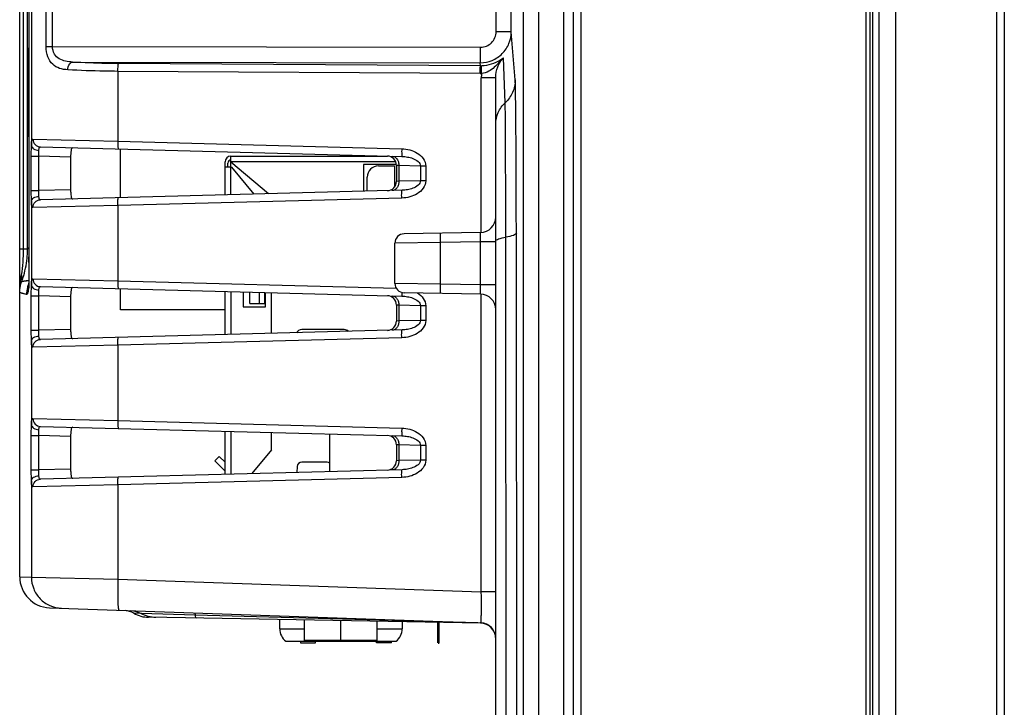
# Model space of a CAD drawing. Header units: millimetres. Extents: x 0 to 1682, y 0 to 1188.
# Tile 11 of 59: x 139 to 202, y 607 to 651. Entities that reach past the tile are written whole.
import ezdxf

# ---------------------------------------------------------------- set-up
doc = ezdxf.new("R2010")
doc.units = ezdxf.units.MM
doc.header["$LTSCALE"] = 92.51
for name, color, linetype in [('533980671-SHAPE', 7, 'CONTINUOUS'), ('936283721-SHAPE', 7, 'CONTINUOUS'), ('BASE_PCB-RTW-SHAPE', 7, 'CONTINUOUS'), ('C-0284539-3-B-3D-SHAPE', 7, 'CONTINUOUS'), ('CONNECTOR_GUIDE-RTW-SHAPE', 7, 'CONTINUOUS'), ('D_SUB_09P-SHAPE', 7, 'CONTINUOUS'), ('FRONT_BEZEL-RT1951WD-SHAPE', 7, 'CONTINUOUS'), ('GASKET-RT1951WD_BASE-SHAPE', 7, 'CONTINUOUS'), ('REAR_CASE-RT1951WD-SHAPE', 7, 'CONTINUOUS'), ('SMPS_TOPRTWD_ASSY-SHAPE', 7, 'CONTINUOUS')]:
    doc.layers.add(name, color=color, linetype=linetype)

msp = doc.modelspace()

# ---------------------------------------------------------------- linework, layer by layer
at = {"layer": '533980671-SHAPE', "color": 7, "linetype": 'Continuous'}
msp.add_line((160.864579, 642.19285), (160.864579, 642.238182), dxfattribs=at)
at = {"layer": '936283721-SHAPE', "color": 7, "linetype": 'Continuous'}
for p, q in [((152.184579, 642.19285), (162.280285, 642.19285)), ((152.184579, 639.706144), (152.184579, 642.19285)), ((151.814579, 639.696455), (151.814579, 641.82285)), ((152.214579, 641.48285), (151.814579, 641.48285)), ((151.984579, 641.48285), (151.984579, 641.74285)), ((162.821879, 641.82285), (152.184579, 641.82285)), ((154.619273, 639.769899), (152.184579, 641.81285)), ((152.184579, 641.78285), (152.220331, 641.78285)), ((152.214579, 641.48285), (153.672714, 639.745112)), ((162.860613, 641.66285), (160.734579, 641.66285)), ((160.734579, 641.66285), (160.734579, 639.930034)), ((161.704579, 641.56285), (162.734579, 641.56285)), ((162.734579, 641.56285), (162.734579, 640.198616)), ((160.984579, 639.93658), (160.984579, 640.84285)), ((151.814579, 630.696455), (151.814579, 633.475164)), ((152.184579, 633.465475), (152.184579, 630.706144)), ((152.974579, 633.444788), (152.974579, 632.49285)), ((153.400423, 632.69285), (153.400423, 633.433637)), ((154.009119, 633.417698), (154.009119, 632.69285)), ((154.361495, 633.408471), (154.361495, 632.69285)), ((154.404579, 632.69285), (154.404579, 633.407343)), ((154.424579, 632.49285), (154.424579, 633.406819)), ((154.814579, 630.775013), (154.814579, 633.396606)), ((152.974579, 632.49285), (154.424579, 632.49285)), ((153.400423, 632.69285), (154.404579, 632.69285)), ((159.49716, 631.02285), (156.757998, 631.02285)), ((151.814579, 621.696455), (151.814579, 624.475164)), ((152.184579, 624.465475), (152.184579, 621.706144)), ((154.814579, 623.276409), (154.814579, 624.396606)), ((154.814579, 623.276409), (153.526455, 621.741282)), ((158.391239, 622.47785), (156.757918, 622.47785)), ((156.458407, 622.194972), (156.436828, 621.817493))]:
    msp.add_line(p, q, dxfattribs=at)
for centre, radius, start, end in [((152.184579, 641.82285), 0.37, 90, 180), ((152.184579, 641.74285), 0.2, 90, 180), ((161.704579, 640.84285), 0.72, 90, 180), ((156.757998, 630.62285), 0.4, 90, 150.90780965), ((159.49716, 630.62285), 0.4, 44.88870237, 90), ((156.757918, 622.17785), 0.3, 90, 176.72807699), ((158.391239, 622.17785), 0.3, 54.67894241, 90)]:
    msp.add_arc(centre, radius, start, end, dxfattribs=at)
at = {"layer": 'BASE_PCB-RTW-SHAPE', "color": 7, "linetype": 'Continuous'}
msp.add_line((165.564579, 610.822926), (165.564579, 610.772926), dxfattribs=at)
at = {"layer": 'BASE_PCB-RTW-SHAPE', "color": 7, "linetype": 'Continuous', "const_width": 0.1682}
msp.add_lwpolyline([(165.564579, 610.822926), (165.564579, 612.157433)], dxfattribs=at)
at = {"layer": 'C-0284539-3-B-3D-SHAPE', "color": 7, "linetype": 'Continuous'}
msp.add_line((158.564579, 621.87321), (158.564579, 624.298409), dxfattribs=at)
at = {"layer": 'CONNECTOR_GUIDE-RTW-SHAPE', "color": 7, "linetype": 'Continuous'}
for p, q in [((151.151588, 622.566012), (151.434431, 622.848855)), ((151.814579, 621.903021), (151.151588, 622.566012)), ((151.434431, 622.848855), (151.814579, 622.468707))]:
    msp.add_line(p, q, dxfattribs=at)
at = {"layer": 'D_SUB_09P-SHAPE', "color": 7, "linetype": 'Continuous'}
for p, q in [((155.334579, 611.74285), (155.334579, 612.335999)), ((156.939579, 610.99285), (156.939579, 612.307983)), ((159.284579, 610.99285), (159.284579, 612.267051)), ((161.629579, 610.99285), (161.629579, 612.226119)), ((163.234579, 612.198104), (163.234579, 611.74285)), ((155.334579, 611.74285), (156.939579, 611.74285)), ((161.629579, 611.74285), (163.234579, 611.74285)), ((155.734579, 610.94285), (162.834579, 610.94285)), ((156.684579, 610.94285), (156.684579, 610.84285)), ((161.629579, 610.99285), (156.939579, 610.99285)), ((157.634579, 610.84285), (157.634579, 610.94285)), ((161.584579, 610.84285), (161.584579, 610.94285)), ((161.604792, 610.84285), (161.604792, 610.94285)), ((161.66543, 610.84285), (161.66543, 610.94285)), ((161.746281, 610.84285), (161.746281, 610.94285)), ((161.847345, 610.84285), (161.847345, 610.94285)), ((161.988834, 610.84285), (161.988834, 610.94285)), ((162.130324, 610.84285), (162.130324, 610.94285)), ((162.271813, 610.84285), (162.271813, 610.94285)), ((162.372877, 610.84285), (162.372877, 610.94285)), ((162.453728, 610.84285), (162.453728, 610.94285)), ((162.514366, 610.84285), (162.514366, 610.94285)), ((162.534579, 610.84285), (162.534579, 610.94285)), ((156.684579, 610.84285), (157.634579, 610.84285)), ((162.534579, 610.84285), (161.584579, 610.84285))]:
    msp.add_line(p, q, dxfattribs=at)
for centre, radius, start, end in [((156.334579, 611.74285), 1, 180, 233.13010235), ((162.234579, 611.74285), 1, 306.86989765, 360), ((156.64274, 611.288452), 1.537173, 347.0071119, 348.8707099), ((159.64274, 611.288452), 1.537173, 347.0071119, 348.8707099)]:
    msp.add_arc(centre, radius, start, end, dxfattribs=at)
at = {"layer": 'FRONT_BEZEL-RT1951WD-SHAPE', "color": 7, "linetype": 'Continuous'}
for p, q in [((195.064579, 503.59285), (195.064579, 831.99285)), ((202.064579, 831.248404), (202.064579, 504.337295)), ((201.564883, 826.7689), (201.564883, 508.816799)), ((174.264579, 823.083653), (174.264579, 512.502046)), ((174.747129, 818.586395), (174.747129, 516.999305))]:
    msp.add_line(p, q, dxfattribs=at)
at = {"layer": 'GASKET-RT1951WD_BASE-SHAPE', "color": 7, "linetype": 'Continuous'}
for p, q in [((193.964579, 831.49285), (193.964579, 504.09285)), ((193.564579, 831.09285), (193.564579, 504.49285)), ((193.164579, 505.59285), (193.164579, 829.99285)), ((193.404579, 505.298911), (193.404579, 830.286788))]:
    msp.add_line(p, q, dxfattribs=at)
at = {"layer": 'REAR_CASE-RT1951WD-SHAPE', "color": 7, "linetype": 'Continuous'}
for p, q in [((173.664579, 511.040154), (173.664579, 823.545545)), ((171.054659, 517.09335), (171.054659, 818.492349)), ((172.054024, 517.09335), (172.054024, 818.492349)), ((138.564579, 615.096295), (138.564579, 762.847795)), ((139.321198, 746.361015), (139.321198, 642.884825)), ((139.159908, 745.887647), (139.159908, 635.709844)), ((140.27067, 649.254369), (140.27067, 737.33133)), ((140.682611, 649.254369), (140.682611, 737.33133)), ((169.288868, 650.213893), (169.288868, 736.371806)), ((170.271392, 650.213893), (170.271392, 736.371806)), ((138.817092, 636.201369), (138.817131, 727.708659)), ((139.069597, 636.201369), (139.069597, 727.164167)), ((170.271392, 650.213893), (169.288868, 650.213893)), ((170.519515, 647.104507), (170.271392, 650.213893)), ((140.27067, 649.254369), (140.682611, 649.254369)), ((140.682611, 649.254369), (168.289331, 649.212211)), ((169.875982, 645.641215), (169.767892, 648.535051)), ((139.083436, 648.174235), (139.083434, 644.637461)), ((139.159246, 648.155368), (139.083434, 648.155368)), ((141.972105, 648.256179), (168.271878, 648.216016)), ((168.287907, 648.015155), (144.935016, 648.158024)), ((168.287907, 648.015155), (168.271878, 648.216016)), ((168.253028, 647.517058), (144.900137, 647.659926)), ((144.900137, 647.659926), (144.900137, 643.155483)), ((169.264579, 647.24012), (168.334335, 647.24012)), ((168.334335, 637.275699), (168.334335, 647.24012)), ((169.264579, 513.193806), (169.264634, 647.254737)), ((139.159246, 644.637461), (139.083434, 644.637461)), ((139.08479, 643.817205), (139.085146, 643.738641)), ((139.087777, 643.468368), (139.088266, 643.45646)), ((139.088757, 643.453471), (139.108399, 643.500854)), ((139.105946, 643.75364), (139.105889, 643.753479)), ((139.132074, 643.618134), (139.105896, 643.553437)), ((139.131868, 643.817748), (139.113291, 643.771791)), ((139.159246, 643.871152), (139.131868, 643.817748)), ((139.159246, 643.670978), (139.132074, 643.618134)), ((139.421537, 643.28699), (144.900137, 643.155483)), ((139.899876, 642.787162), (163.22292, 642.176426)), ((144.900137, 643.155483), (163.20113, 642.676255)), ((139.314031, 642.189963), (139.800734, 642.189963)), ((139.314031, 639.981656), (139.314031, 642.189963)), ((141.849744, 642.136308), (139.800734, 642.189963)), ((139.800734, 639.981656), (139.800734, 642.189963)), ((141.849744, 642.136308), (141.849744, 640.035311)), ((163.018692, 641.593244), (162.864579, 641.601316)), ((162.864579, 641.601316), (162.864579, 640.570304)), ((164.413361, 641.556724), (163.018692, 641.593244)), ((163.018692, 641.593244), (163.018692, 640.578375)), ((164.750055, 641.556724), (164.413361, 641.556724)), ((164.413361, 641.556724), (164.413361, 640.614896)), ((164.750055, 641.556724), (164.750055, 640.614896)), ((163.018692, 640.578376), (162.864579, 640.570304)), ((164.413361, 640.614896), (163.018692, 640.578375)), ((164.750055, 640.614896), (164.413361, 640.614896)), ((139.314031, 639.981656), (139.800734, 639.981656)), ((141.849744, 640.035311), (139.800734, 639.981656)), ((163.22292, 639.995193), (139.899876, 639.384458)), ((163.20113, 639.495364), (144.900137, 639.016136)), ((139.321198, 639.286795), (139.321198, 633.884825)), ((144.900137, 639.016136), (139.421537, 638.884629)), ((144.900137, 639.016136), (144.900137, 634.155483)), ((168.282031, 637.275699), (163.354107, 637.189682)), ((169.986769, 513.322664), (169.912619, 636.974284)), ((170.747476, 513.142022), (170.594717, 637.233949)), ((165.712222, 636.630934), (162.764579, 636.589773)), ((162.764579, 633.995926), (162.764579, 636.589773)), ((168.282031, 636.675791), (165.712222, 636.630934)), ((165.712222, 633.954765), (165.712222, 636.630934)), ((169.264579, 636.675791), (168.282031, 636.675791)), ((168.282031, 633.909909), (168.282031, 636.675791)), ((139.069597, 636.201369), (138.564579, 636.201368)), ((139.159908, 635.709844), (139.159246, 635.709839)), ((139.158031, 635.180315), (139.152452, 633.945821)), ((139.158669, 635.170838), (139.153554, 634.042981)), ((139.15892, 635.431568), (139.158031, 635.180317)), ((139.158669, 635.170838), (139.158031, 635.180315)), ((139.159366, 635.349733), (139.158669, 635.170838)), ((139.151299, 634.173239), (138.689874, 634.103224)), ((139.134894, 633.81633), (139.134976, 633.81694)), ((139.151796, 633.938141), (139.134976, 633.81694)), ((139.152453, 633.79285), (139.145843, 633.748235)), ((139.152452, 633.945818), (139.151797, 633.938147)), ((139.152452, 633.945829), (139.152453, 633.79285)), ((139.153552, 634.042991), (139.152453, 633.79285)), ((139.421537, 634.28699), (144.900137, 634.155483)), ((139.899876, 633.787162), (163.22292, 633.176426)), ((144.900137, 634.155483), (162.85216, 633.685393)), ((165.712222, 633.954765), (162.764579, 633.995926)), ((168.282031, 633.909909), (165.712222, 633.954765)), ((169.264579, 633.909909), (168.282031, 633.909909)), ((139.009033, 633.280823), (138.564595, 633.406549)), ((139.314031, 633.189963), (139.800734, 633.189963)), ((139.314031, 630.981656), (139.314031, 633.189963)), ((141.849744, 633.136308), (139.800734, 633.189963)), ((139.800734, 630.981656), (139.800734, 633.189963)), ((141.849744, 633.136308), (141.849744, 631.035311)), ((168.282031, 633.31), (163.354107, 633.396017)), ((168.334335, 614.121682), (168.334335, 633.31)), ((163.018692, 632.593244), (162.864579, 632.601316)), ((162.864579, 632.601316), (162.864579, 631.570304)), ((164.413361, 632.556724), (163.018692, 632.593244)), ((163.018692, 632.593244), (163.018692, 631.578375)), ((164.750055, 632.556724), (164.413361, 632.556724)), ((164.413361, 632.556724), (164.413361, 631.614896)), ((164.750055, 632.556724), (164.750055, 631.614896)), ((163.018692, 631.578376), (162.864579, 631.570304)), ((164.413361, 631.614896), (163.018692, 631.578375)), ((164.750055, 631.614896), (164.413361, 631.614896)), ((139.314031, 630.981656), (139.800734, 630.981656)), ((141.849744, 631.035311), (139.800734, 630.981656)), ((163.22292, 630.995193), (139.899876, 630.384458)), ((139.321198, 630.286795), (139.321198, 624.884825)), ((144.900137, 630.016136), (139.421537, 629.884629)), ((163.20113, 630.495364), (144.900137, 630.016136)), ((144.900137, 630.016136), (144.900137, 625.155483)), ((139.421537, 625.28699), (144.900137, 625.155483)), ((144.900137, 625.155483), (163.20113, 624.676255)), ((139.899876, 624.787162), (163.22292, 624.176426)), ((139.314031, 624.189963), (139.800734, 624.189963)), ((139.314031, 621.981656), (139.314031, 624.189963)), ((141.849744, 624.136308), (139.800734, 624.189963)), ((139.800734, 621.981656), (139.800734, 624.189963)), ((141.849744, 624.136308), (141.849744, 622.035311)), ((163.018692, 623.593244), (162.864579, 623.601316)), ((162.864579, 623.601316), (162.864579, 622.570304)), ((164.413361, 623.556724), (163.018692, 623.593244)), ((163.018692, 623.593244), (163.018692, 622.578375)), ((164.750055, 623.556724), (164.413361, 623.556724)), ((164.413361, 623.556724), (164.413361, 622.614896)), ((164.750055, 623.556724), (164.750055, 622.614896)), ((163.018692, 622.578376), (162.864579, 622.570304)), ((164.413361, 622.614896), (163.018692, 622.578375)), ((164.750055, 622.614896), (164.413361, 622.614896)), ((139.314031, 621.981656), (139.800734, 621.981656)), ((141.849744, 622.035311), (139.800734, 621.981656)), ((163.22292, 621.995193), (139.899876, 621.384458)), ((139.321198, 621.286795), (139.321198, 615.069902)), ((163.20113, 621.495364), (144.900137, 621.016136)), ((144.900137, 621.016136), (139.421537, 620.884629)), ((144.900137, 621.016136), (144.900137, 614.940022)), ((138.564579, 615.096295), (139.321198, 615.069902)), ((139.321198, 615.069902), (144.900137, 614.940022)), ((144.900137, 614.940022), (168.334335, 614.121682)), ((169.264579, 614.121682), (168.334335, 614.121682)), ((140.49478, 613.097513), (168.299478, 612.126552)), ((146.40429, 612.726909), (145.927924, 612.740047)), ((149.884669, 612.625006), (146.40429, 612.726909)), ((168.282032, 612.11), (146.873203, 612.483693)), ((168.106183, 612.124806), (149.884669, 612.625005))]:
    msp.add_line(p, q, dxfattribs=at)
for points in [[(139.159246, 745.77779), (139.159175, 635.577169), (139.15892, 635.431568)], [(139.153457, 634.173483), (139.098022, 634.167337), (138.991084, 634.153686), (138.902236, 634.141625), (138.829692, 634.130731), (138.772635, 634.121413), (138.73061, 634.113669), (138.703145, 634.107358), (138.690779, 634.104095)], [(139.009033, 633.280823), (138.90037, 633.306335), (138.808488, 633.329099), (138.732767, 633.349122), (138.671805, 633.366381), (138.624761, 633.380931), (138.591326, 633.392549), (138.571258, 633.401007), (138.564579, 633.406381)]]:
    msp.add_lwpolyline(points, dxfattribs=at)
for centre, radius, start, end in [((168.303434, 650.005814), 1.99072, 269.553078, 271.73119536), ((168.268284, 650.009465), 2.492454, 269.64931308, 271.82364919), ((171.2607, 647.239941), 2.926364, 174.54222693, 179.99648677), ((139.390822, 643.453145), 0.302065, 160.60838142, 179.93818116), ((139.390289, 643.65263), 0.301754, 142.54555833, 160.44280581), ((162.264579, 641.601316), 0.6, 0, 88.5), ((162.264579, 640.570304), 0.6, 271.5, 360), ((168.264579, 638.275547), 1, 271, 360), ((163.364579, 636.589773), 0.6, 91, 180), ((133.079222, 636.201376), 5.990372, 355.92389832, 357.5166815), ((133.079917, 636.201433), 5.98968, 357.51585231, 359.9993898), ((21.892256, 635.7063), 117.267653, 359.82578441, 0.00173126), ((142.427292, 633.621666), 3.847102, 166.23738176, 170.37123008), ((141.016311, 633.279812), 2.007279, 166.64153418, 179.9711546), ((141.008674, 633.280727), 1.999642, 160.49587289, 166.61836284), ((141.053572, 633.559454), 1.935798, 172.37445883, 180.25824193), ((154.55748, 631.458794), 15.580761, 171.55034904, 172.28394023), ((141.013047, 633.279176), 2.004282, 158.18788896, 160.49582479), ((163.364579, 633.995926), 0.6, 180, 269), ((162.264579, 632.601316), 0.6, 0, 88.5), ((168.264579, 632.310152), 1, 0, 89), ((162.264579, 631.570304), 0.6, 271.5, 360), ((162.264579, 623.601316), 0.6, 0, 88.5), ((162.264579, 622.570304), 0.6, 271.5, 360), ((140.564579, 615.096295), 2, 180, 268), ((145.192786, 611.432541), 1.5, 60.65335726, 83.44222621), ((146.908108, 614.483388), 2, 240.65335726, 269), ((168.264579, 611.110152), 1, 0, 88.99998431), ((168.264579, 611.127161), 1, 0, 88)]:
    msp.add_arc(centre, radius, start, end, dxfattribs=at)
for points, knots in [([(168.271878, 648.216016), (168.531954, 648.215898), (169.057773, 648.319675), (169.722387, 648.764334), (170.167253, 649.428561), (170.271311, 649.954009), (170.271392, 650.213893)], [0, 0, 0, 0, 0.250106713, 0.500135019, 0.750077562, 1, 1, 1, 1]), ([(168.289331, 649.212211), (168.41949, 649.212016), (168.682779, 649.263948), (169.015177, 649.487232), (169.237137, 649.820466), (169.288863, 650.083689), (169.288868, 650.213893)], [0, 0, 0, 0, 0.249964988, 0.499943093, 0.749947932, 1, 1, 1, 1]), ([(139.0875, 649.019669), (139.086561, 648.980349), (139.083837, 648.698535), (139.083467, 648.416723), (139.083436, 648.174239)], [0, 0, 0, 0, 0.139564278, 1, 1, 1, 1]), ([(139.088932, 649.050724), (139.088626, 649.049859), (139.0883, 649.039319), (139.087726, 649.029115), (139.0875, 649.019669)], [0, 0, 0, 0, 0.088574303, 1, 1, 1, 1]), ([(139.15906, 649.183911), (139.151461, 649.173032), (139.123858, 649.131044), (139.101293, 649.085583), (139.088932, 649.050724)], [0, 0, 0, 0, 0.264058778, 1, 1, 1, 1]), ([(141.667872, 647.758081), (141.489182, 647.769073), (141.138382, 647.820328), (140.649701, 648.090691), (140.331598, 648.609522), (140.270677, 649.029305), (140.27067, 649.254369)], [0, 0, 0, 0, 0.2340817, 0.45802965, 0.705724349, 1, 1, 1, 1]), ([(141.972105, 648.256179), (141.821845, 648.262946), (141.527914, 648.293431), (141.102495, 648.437339), (140.75974, 648.767589), (140.682745, 649.08935), (140.682611, 649.254369)], [0, 0, 0, 0, 0.248105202, 0.485838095, 0.727801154, 1, 1, 1, 1]), ([(168.271878, 648.216016), (168.278417, 648.24854), (168.277227, 648.356429), (168.286155, 648.56695), (168.28755, 648.866288), (168.289146, 649.091393), (168.289331, 649.212211)], [0, 0, 0, 0, 0.099875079, 0.322002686, 0.636271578, 1, 1, 1, 1]), ([(169.767893, 648.535049), (169.667963, 648.435656), (169.473134, 648.229828), (169.177239, 647.915709), (168.818056, 647.630732), (168.510278, 647.533645), (168.347602, 647.518284)], [0, 0, 0, 0, 0.236853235, 0.476127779, 0.725408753, 1, 1, 1, 1]), ([(169.767892, 648.535051), (169.697826, 648.474598), (169.291193, 648.17627), (168.774382, 648.028426), (168.363575, 648.016003)], [0, 0, 0, 0, 0.183782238, 1, 1, 1, 1]), ([(169.264634, 647.254737), (169.266402, 647.487953), (169.355681, 647.957842), (169.609754, 648.363606), (169.767892, 648.53505)], [0, 0, 0, 0, 0.499982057, 1, 1, 1, 1]), ([(141.667872, 647.758081), (141.670479, 647.819807), (141.696207, 648.011808), (141.833533, 648.240487), (141.972105, 648.256179)], [0, 0, 0, 0, 0.307002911, 1, 1, 1, 1]), ([(144.900137, 647.659926), (144.611091, 647.661547), (143.5332, 647.674092), (142.455322, 647.709662), (141.667872, 647.758081)], [0, 0, 0, 0, 0.268139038, 1, 1, 1, 1]), ([(144.935016, 648.158024), (144.670034, 648.159645), (143.681885, 648.17219), (142.693752, 648.207771), (141.972105, 648.256179)], [0, 0, 0, 0, 0.268135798, 1, 1, 1, 1]), ([(144.900137, 647.659926), (144.900505, 647.720354), (144.902432, 647.833154), (144.909806, 647.982327), (144.917406, 648.083422), (144.927153, 648.135987), (144.9313, 648.15341), (144.935016, 648.158024)], [0, 0, 0, 0, 0.36209227, 0.675213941, 0.897263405, 0.964501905, 1, 1, 1, 1]), ([(168.253028, 647.517058), (168.253396, 647.577485), (168.255323, 647.690285), (168.262697, 647.839458), (168.270297, 647.940553), (168.280044, 647.993118), (168.284191, 648.010541), (168.287907, 648.015155)], [0, 0, 0, 0, 0.362092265, 0.675213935, 0.897263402, 0.964501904, 1, 1, 1, 1]), ([(168.347602, 647.518274), (168.345692, 647.578531), (168.343361, 647.691032), (168.345081, 647.839978), (168.348846, 647.940986), (168.356571, 647.993738), (168.36005, 648.011256), (168.363575, 648.016003)], [0, 0, 0, 0, 0.362216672, 0.675274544, 0.897241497, 0.964473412, 1, 1, 1, 1]), ([(170.519515, 647.104507), (170.519349, 646.832467), (170.404484, 646.282104), (170.076436, 645.825644), (169.875982, 645.641215)], [0, 0, 0, 0, 0.499679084, 1, 1, 1, 1]), ([(170.594717, 637.233949), (170.593204, 638.463323), (170.58915, 640.238264), (170.578902, 642.492775), (170.570039, 643.918751), (170.559269, 645.110438), (170.548992, 646.03621), (170.53523, 646.670914), (170.528272, 646.994748), (170.519515, 647.104507)], [0, 0, 0, 0, 0.373626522, 0.539432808, 0.685190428, 0.807007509, 0.901630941, 0.966536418, 1, 1, 1, 1]), ([(169.264579, 644.251087), (169.264579, 644.509545), (169.373532, 645.032528), (169.685418, 645.466115), (169.875982, 645.641215)], [0, 0, 0, 0, 0.499675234, 1, 1, 1, 1]), ([(169.912619, 636.974284), (169.91188, 638.051833), (169.909253, 640.02862), (169.90293, 642.357429), (169.895346, 643.882511), (169.890295, 644.696797), (169.883658, 645.256939), (169.880179, 645.543346), (169.875982, 645.641215)], [0, 0, 0, 0, 0.372979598, 0.684240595, 0.806086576, 0.900877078, 0.966092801, 1, 1, 1, 1]), ([(139.083434, 644.637461), (139.083434, 644.565702), (139.08354, 644.292283), (139.083968, 644.018863), (139.08479, 643.817205)], [0, 0, 0, 0, 0.262453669, 1, 1, 1, 1]), ([(139.085146, 643.738641), (139.0853, 643.707939), (139.085956, 643.617849), (139.086032, 643.527735), (139.087777, 643.468368)], [0, 0, 0, 0, 0.340776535, 1, 1, 1, 1]), ([(139.088266, 643.45646), (139.088323, 643.455595), (139.087992, 643.455231), (139.088705, 643.453323), (139.088757, 643.453471)], [0, 0, 0, 0, 0.846709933, 1, 1, 1, 1]), ([(139.321198, 642.884825), (139.322704, 642.943061), (139.328394, 643.048177), (139.339887, 643.175566), (139.380129, 643.287977), (139.421537, 643.28699)], [0, 0, 0, 0, 0.408933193, 0.709253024, 1, 1, 1, 1]), ([(139.421537, 643.28699), (139.421425, 643.161756), (139.520489, 642.902199), (139.776188, 642.7904), (139.899876, 642.787162)], [0, 0, 0, 0, 0.50301907, 1, 1, 1, 1]), ([(139.314031, 642.189963), (139.314032, 642.252354), (139.314626, 642.483987), (139.317191, 642.715627), (139.321198, 642.884825)], [0, 0, 0, 0, 0.269348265, 1, 1, 1, 1]), ([(139.321198, 642.884825), (139.322654, 642.843785), (139.355765, 642.755025), (139.467726, 642.656043), (139.622547, 642.589467), (139.740841, 642.571349), (139.802579, 642.569033)], [0, 0, 0, 0, 0.197814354, 0.43015882, 0.702393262, 1, 1, 1, 1]), ([(139.802579, 642.569033), (139.803823, 642.60063), (139.807702, 642.656286), (139.822653, 642.727271), (139.852389, 642.777585), (139.885461, 642.787538), (139.899876, 642.787162)], [0, 0, 0, 0, 0.363511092, 0.638822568, 0.834229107, 1, 1, 1, 1]), ([(141.985817, 642.732539), (141.91943, 642.734278), (141.868608, 642.547914), (141.854629, 642.363402), (141.849744, 642.213981), (141.849744, 642.136308)], [0, 0, 0, 0, 0.316872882, 0.629382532, 1, 1, 1, 1]), ([(144.900137, 643.155483), (144.898478, 643.091807), (144.896944, 642.974338), (144.899115, 642.835037), (144.903982, 642.746072), (144.908464, 642.698151), (144.913041, 642.673443), (144.918012, 642.655757), (144.921927, 642.655655)], [0, 0, 0, 0, 0.380055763, 0.702379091, 0.826227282, 0.918688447, 0.976630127, 1, 1, 1, 1]), ([(163.20113, 642.676255), (163.199471, 642.612579), (163.197937, 642.49511), (163.200108, 642.355809), (163.204975, 642.266843), (163.209457, 642.218923), (163.214034, 642.194215), (163.219004, 642.176529), (163.22292, 642.176426)], [0, 0, 0, 0, 0.380055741, 0.702379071, 0.826227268, 0.918688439, 0.976630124, 1, 1, 1, 1]), ([(163.20113, 642.676255), (163.37541, 642.671688), (163.724363, 642.622759), (164.213064, 642.422246), (164.620374, 642.078565), (164.750054, 641.729159), (164.750055, 641.556724)], [0, 0, 0, 0, 0.250941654, 0.501696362, 0.751800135, 1, 1, 1, 1]), ([(139.800734, 642.189963), (139.799995, 642.223994), (139.798075, 642.350342), (139.798947, 642.476775), (139.802579, 642.569033)], [0, 0, 0, 0, 0.269360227, 1, 1, 1, 1]), ([(162.588511, 642.193039), (162.646626, 642.191517), (162.769242, 642.153708), (162.910829, 642.014033), (163.000487, 641.818426), (163.019587, 641.669548), (163.018692, 641.593244)], [0, 0, 0, 0, 0.215565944, 0.452512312, 0.717042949, 1, 1, 1, 1]), ([(163.22292, 642.176426), (163.341537, 642.173319), (163.582494, 642.147782), (164.017908, 642.040726), (164.411108, 641.788109), (164.413361, 641.556724)], [0, 0, 0, 0, 0.252983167, 0.506654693, 1, 1, 1, 1]), ([(163.018692, 640.578375), (163.019587, 640.502071), (163.000487, 640.353193), (162.910829, 640.157586), (162.769242, 640.017911), (162.646626, 639.980102), (162.588511, 639.978581)], [0, 0, 0, 0, 0.282957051, 0.547487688, 0.784434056, 1, 1, 1, 1]), ([(164.750055, 640.614896), (164.750053, 640.442454), (164.620357, 640.093014), (164.213004, 639.749333), (163.7243, 639.548855), (163.375383, 639.499929), (163.20113, 639.495364)], [0, 0, 0, 0, 0.24820912, 0.498353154, 0.749097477, 1, 1, 1, 1]), ([(164.413361, 640.614896), (164.411108, 640.383495), (164.017878, 640.130884), (163.582465, 640.023838), (163.341527, 639.998299), (163.22292, 639.995193)], [0, 0, 0, 0, 0.493381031, 0.747037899, 1, 1, 1, 1]), ([(139.321198, 639.286795), (139.319974, 639.338486), (139.315505, 639.570081), (139.314033, 639.801727), (139.314031, 639.981656)], [0, 0, 0, 0, 0.223222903, 1, 1, 1, 1]), ([(139.321198, 639.286795), (139.322654, 639.327834), (139.355765, 639.416594), (139.467726, 639.515577), (139.622547, 639.582152), (139.740841, 639.60027), (139.802579, 639.602587)], [0, 0, 0, 0, 0.197814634, 0.43015911, 0.702393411, 1, 1, 1, 1]), ([(139.802579, 639.602587), (139.801469, 639.630772), (139.797921, 639.757098), (139.798604, 639.883518), (139.800734, 639.981656)], [0, 0, 0, 0, 0.223214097, 1, 1, 1, 1]), ([(139.899876, 639.384458), (139.885464, 639.384081), (139.852401, 639.394028), (139.822658, 639.444328), (139.807705, 639.515318), (139.803824, 639.570982), (139.802579, 639.602587)], [0, 0, 0, 0, 0.165734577, 0.361083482, 0.636400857, 1, 1, 1, 1]), ([(141.849744, 640.035311), (141.849744, 639.957638), (141.854628, 639.808217), (141.868608, 639.623705), (141.919429, 639.437342), (141.985817, 639.43908)], [0, 0, 0, 0, 0.370620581, 0.683123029, 1, 1, 1, 1]), ([(144.900137, 639.016136), (144.898478, 639.079812), (144.896944, 639.197281), (144.899115, 639.336582), (144.903982, 639.425548), (144.908464, 639.473468), (144.913041, 639.498176), (144.918012, 639.515862), (144.921927, 639.515965)], [0, 0, 0, 0, 0.380055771, 0.7023791, 0.826227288, 0.91868845, 0.976630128, 1, 1, 1, 1]), ([(163.20113, 639.495364), (163.199471, 639.559041), (163.197937, 639.676509), (163.200108, 639.81581), (163.204975, 639.904776), (163.209457, 639.952697), (163.214034, 639.977404), (163.219004, 639.995091), (163.22292, 639.995193)], [0, 0, 0, 0, 0.380055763, 0.702379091, 0.826227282, 0.918688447, 0.976630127, 1, 1, 1, 1]), ([(139.421537, 638.884629), (139.380141, 638.88364), (139.33989, 638.996025), (139.328396, 639.123416), (139.322705, 639.228545), (139.321198, 639.286795)], [0, 0, 0, 0, 0.290663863, 0.590978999, 1, 1, 1, 1]), ([(139.421537, 638.884629), (139.421425, 639.009864), (139.520489, 639.26942), (139.776188, 639.381219), (139.899876, 639.384458)], [0, 0, 0, 0, 0.503019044, 1, 1, 1, 1]), ([(165.712222, 636.630934), (165.710886, 636.707447), (165.709215, 636.818641), (165.70824, 636.959731), (165.70743, 637.050158), (165.709003, 637.121884), (165.706456, 637.181235), (165.713413, 637.206632), (165.70832, 637.230775), (165.712222, 637.230843)], [0, 0, 0, 0, 0.382545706, 0.555314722, 0.706800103, 0.831119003, 0.92351812, 0.980490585, 1, 1, 1, 1]), ([(168.282031, 636.675791), (168.284241, 636.752318), (168.286958, 636.863559), (168.288787, 637.004729), (168.289654, 637.095186), (168.288373, 637.166977), (168.289419, 637.226182), (168.283624, 637.251818), (168.285986, 637.275766), (168.282031, 637.275699)], [0, 0, 0, 0, 0.382489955, 0.555312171, 0.706772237, 0.831038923, 0.923348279, 0.980237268, 1, 1, 1, 1]), ([(169.264579, 636.727597), (169.264579, 636.754756), (169.321608, 636.819478), (169.538991, 636.907931), (169.750719, 636.949805), (169.912619, 636.974284)], [0, 0, 0, 0, 0.113854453, 0.313584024, 1, 1, 1, 1]), ([(170.594717, 637.233949), (170.593573, 637.205038), (170.532346, 637.138157), (170.304287, 637.044211), (170.08209, 637.000265), (169.912619, 636.974284)], [0, 0, 0, 0, 0.115405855, 0.316144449, 1, 1, 1, 1]), ([(139.069597, 636.201369), (139.07303, 636.207275), (139.098751, 636.243422), (139.129409, 636.275586), (139.155446, 636.302473)], [0, 0, 0, 0, 0.154354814, 1, 1, 1, 1]), ([(138.690645, 634.536887), (138.728914, 634.812616), (138.796494, 635.365725), (138.817092, 635.922932), (138.817092, 636.201369)], [0, 0, 0, 0, 0.499941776, 1, 1, 1, 1]), ([(138.690779, 634.104095), (138.739185, 634.233836), (138.920424, 634.775749), (139.023676, 635.343879), (139.054442, 635.775572)], [0, 0, 0, 0, 0.2424032, 1, 1, 1, 1]), ([(138.56458, 634.271226), (138.56458, 634.293968), (138.576466, 634.393851), (138.636848, 634.482063), (138.690648, 634.536909)], [0, 0, 0, 0, 0.228396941, 1, 1, 1, 1]), ([(138.690777, 634.104096), (138.702867, 634.136665), (138.74118, 634.278161), (138.723755, 634.430837), (138.690645, 634.536887)], [0, 0, 0, 0, 0.238213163, 1, 1, 1, 1]), ([(138.564579, 633.406381), (138.56458, 633.46439), (138.57486, 633.701325), (138.628078, 633.936397), (138.690774, 634.104097)], [0, 0, 0, 0, 0.24471616, 1, 1, 1, 1]), ([(139.314031, 633.189963), (139.314032, 633.252354), (139.314626, 633.483987), (139.317191, 633.715627), (139.321198, 633.884825)], [0, 0, 0, 0, 0.269348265, 1, 1, 1, 1]), ([(139.321198, 633.884825), (139.322704, 633.943061), (139.328394, 634.048177), (139.339887, 634.175566), (139.380129, 634.287977), (139.421537, 634.28699)], [0, 0, 0, 0, 0.408933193, 0.709253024, 1, 1, 1, 1]), ([(139.321198, 633.884825), (139.322654, 633.843785), (139.355765, 633.755025), (139.467726, 633.656043), (139.622547, 633.589467), (139.740841, 633.571349), (139.802579, 633.569033)], [0, 0, 0, 0, 0.197814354, 0.43015882, 0.702393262, 1, 1, 1, 1]), ([(139.421537, 634.28699), (139.421425, 634.161756), (139.520489, 633.902199), (139.776188, 633.7904), (139.899876, 633.787162)], [0, 0, 0, 0, 0.50301907, 1, 1, 1, 1]), ([(139.802579, 633.569033), (139.803823, 633.60063), (139.807702, 633.656286), (139.822653, 633.727271), (139.852389, 633.777585), (139.885461, 633.787538), (139.899876, 633.787162)], [0, 0, 0, 0, 0.363511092, 0.638822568, 0.834229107, 1, 1, 1, 1]), ([(141.985817, 633.732539), (141.91943, 633.734278), (141.868608, 633.547914), (141.854629, 633.363402), (141.849744, 633.213981), (141.849744, 633.136308)], [0, 0, 0, 0, 0.316872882, 0.629382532, 1, 1, 1, 1]), ([(144.900137, 634.155483), (144.898478, 634.091807), (144.896944, 633.974338), (144.899115, 633.835037), (144.903982, 633.746072), (144.908464, 633.698151), (144.913041, 633.673443), (144.918012, 633.655757), (144.921927, 633.655655)], [0, 0, 0, 0, 0.380055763, 0.702379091, 0.826227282, 0.918688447, 0.976630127, 1, 1, 1, 1]), ([(165.712222, 633.354856), (165.70832, 633.354924), (165.713413, 633.379067), (165.706456, 633.404465), (165.709003, 633.463816), (165.70743, 633.535542), (165.70824, 633.625968), (165.709215, 633.767058), (165.710886, 633.878253), (165.712222, 633.954765)], [0, 0, 0, 0, 0.019509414, 0.076481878, 0.168880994, 0.293199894, 0.444685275, 0.617454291, 1, 1, 1, 1]), ([(168.282031, 633.31), (168.285986, 633.309933), (168.283624, 633.333879), (168.289419, 633.359512), (168.288373, 633.418714), (168.289654, 633.490503), (168.288788, 633.580958), (168.286959, 633.722131), (168.28424, 633.833376), (168.282031, 633.909909)], [0, 0, 0, 0, 0.019759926, 0.076642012, 0.168946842, 0.293209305, 0.444666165, 0.617484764, 1, 1, 1, 1]), ([(139.117794, 633.550729), (139.111222, 633.501858), (139.095793, 633.422889), (139.070122, 633.336111), (139.03216, 633.275545), (139.009033, 633.280823)], [0, 0, 0, 0, 0.491316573, 0.763645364, 1, 1, 1, 1]), ([(139.800734, 633.189963), (139.799995, 633.223994), (139.798075, 633.350342), (139.798947, 633.476775), (139.802579, 633.569033)], [0, 0, 0, 0, 0.269360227, 1, 1, 1, 1]), ([(162.588511, 633.193039), (162.646626, 633.191517), (162.769242, 633.153708), (162.910829, 633.014033), (163.000487, 632.818426), (163.019587, 632.669548), (163.018692, 632.593244)], [0, 0, 0, 0, 0.215565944, 0.452512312, 0.717042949, 1, 1, 1, 1]), ([(163.199402, 633.418942), (163.199933, 633.385437), (163.201737, 633.327659), (163.205456, 633.24761), (163.212591, 633.20828), (163.2167, 633.176589), (163.22292, 633.176426)], [0, 0, 0, 0, 0.409904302, 0.724458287, 0.923887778, 1, 1, 1, 1]), ([(163.22292, 633.176426), (163.341537, 633.173319), (163.582494, 633.147782), (164.017908, 633.040726), (164.411108, 632.788109), (164.413361, 632.556724)], [0, 0, 0, 0, 0.252983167, 0.506654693, 1, 1, 1, 1]), ([(164.227307, 633.380969), (164.369244, 633.290182), (164.628934, 633.063057), (164.750054, 632.724033), (164.750055, 632.556724)], [0, 0, 0, 0, 0.501755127, 1, 1, 1, 1]), ([(163.018692, 631.578375), (163.019587, 631.502071), (163.000487, 631.353193), (162.910829, 631.157586), (162.769242, 631.017911), (162.646626, 630.980102), (162.588511, 630.978581)], [0, 0, 0, 0, 0.282957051, 0.547487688, 0.784434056, 1, 1, 1, 1]), ([(164.750055, 631.614896), (164.750053, 631.442454), (164.620357, 631.093014), (164.213004, 630.749333), (163.7243, 630.548855), (163.375383, 630.499929), (163.20113, 630.495364)], [0, 0, 0, 0, 0.24820912, 0.498353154, 0.749097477, 1, 1, 1, 1]), ([(164.413361, 631.614896), (164.411108, 631.383495), (164.017878, 631.130884), (163.582465, 631.023838), (163.341527, 630.998299), (163.22292, 630.995193)], [0, 0, 0, 0, 0.493381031, 0.747037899, 1, 1, 1, 1]), ([(139.321198, 630.286795), (139.319974, 630.338486), (139.315505, 630.570081), (139.314033, 630.801727), (139.314031, 630.981656)], [0, 0, 0, 0, 0.223222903, 1, 1, 1, 1]), ([(139.321198, 630.286795), (139.322654, 630.327834), (139.355765, 630.416594), (139.467726, 630.515577), (139.622547, 630.582152), (139.740841, 630.60027), (139.802579, 630.602587)], [0, 0, 0, 0, 0.197814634, 0.43015911, 0.702393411, 1, 1, 1, 1]), ([(139.802579, 630.602587), (139.801469, 630.630772), (139.797921, 630.757098), (139.798604, 630.883518), (139.800734, 630.981656)], [0, 0, 0, 0, 0.223214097, 1, 1, 1, 1]), ([(139.899876, 630.384458), (139.885464, 630.384081), (139.852401, 630.394028), (139.822658, 630.444328), (139.807705, 630.515318), (139.803824, 630.570982), (139.802579, 630.602587)], [0, 0, 0, 0, 0.165734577, 0.361083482, 0.636400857, 1, 1, 1, 1]), ([(141.849744, 631.035311), (141.849744, 630.957638), (141.854628, 630.808217), (141.868608, 630.623705), (141.919429, 630.437342), (141.985817, 630.43908)], [0, 0, 0, 0, 0.370620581, 0.683123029, 1, 1, 1, 1]), ([(163.20113, 630.495364), (163.199471, 630.559041), (163.197937, 630.676509), (163.200108, 630.81581), (163.204975, 630.904776), (163.209457, 630.952697), (163.214034, 630.977404), (163.219004, 630.995091), (163.22292, 630.995193)], [0, 0, 0, 0, 0.380055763, 0.702379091, 0.826227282, 0.918688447, 0.976630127, 1, 1, 1, 1]), ([(139.421537, 629.884629), (139.380141, 629.88364), (139.33989, 629.996025), (139.328396, 630.123416), (139.322705, 630.228545), (139.321198, 630.286795)], [0, 0, 0, 0, 0.290663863, 0.590978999, 1, 1, 1, 1]), ([(139.421537, 629.884629), (139.421425, 630.009864), (139.520489, 630.26942), (139.776188, 630.381219), (139.899876, 630.384458)], [0, 0, 0, 0, 0.503019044, 1, 1, 1, 1]), ([(144.900137, 630.016136), (144.898478, 630.079812), (144.896944, 630.197281), (144.899115, 630.336582), (144.903982, 630.425548), (144.908464, 630.473468), (144.913041, 630.498176), (144.918012, 630.515862), (144.921927, 630.515965)], [0, 0, 0, 0, 0.380055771, 0.7023791, 0.826227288, 0.91868845, 0.976630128, 1, 1, 1, 1]), ([(139.314031, 624.189963), (139.314032, 624.252354), (139.314626, 624.483987), (139.317191, 624.715627), (139.321198, 624.884825)], [0, 0, 0, 0, 0.269348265, 1, 1, 1, 1]), ([(139.321198, 624.884825), (139.322704, 624.943061), (139.328394, 625.048177), (139.339887, 625.175566), (139.380129, 625.287977), (139.421537, 625.28699)], [0, 0, 0, 0, 0.408933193, 0.709253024, 1, 1, 1, 1]), ([(139.321198, 624.884825), (139.322654, 624.843785), (139.355765, 624.755025), (139.467726, 624.656043), (139.622547, 624.589467), (139.740841, 624.571349), (139.802579, 624.569033)], [0, 0, 0, 0, 0.197814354, 0.43015882, 0.702393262, 1, 1, 1, 1]), ([(139.421537, 625.28699), (139.421425, 625.161756), (139.520489, 624.902199), (139.776188, 624.7904), (139.899876, 624.787162)], [0, 0, 0, 0, 0.50301907, 1, 1, 1, 1]), ([(144.900137, 625.155483), (144.898478, 625.091807), (144.896944, 624.974338), (144.899115, 624.835037), (144.903982, 624.746072), (144.908464, 624.698151), (144.913041, 624.673443), (144.918012, 624.655757), (144.921927, 624.655655)], [0, 0, 0, 0, 0.380055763, 0.702379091, 0.826227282, 0.918688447, 0.976630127, 1, 1, 1, 1]), ([(139.800734, 624.189963), (139.799995, 624.223994), (139.798075, 624.350342), (139.798947, 624.476775), (139.802579, 624.569033)], [0, 0, 0, 0, 0.269360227, 1, 1, 1, 1]), ([(139.802579, 624.569033), (139.803823, 624.60063), (139.807702, 624.656286), (139.822653, 624.727271), (139.852389, 624.777585), (139.885461, 624.787538), (139.899876, 624.787162)], [0, 0, 0, 0, 0.363511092, 0.638822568, 0.834229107, 1, 1, 1, 1]), ([(141.985817, 624.732539), (141.91943, 624.734278), (141.868608, 624.547914), (141.854629, 624.363402), (141.849744, 624.213981), (141.849744, 624.136308)], [0, 0, 0, 0, 0.316872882, 0.629382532, 1, 1, 1, 1]), ([(163.20113, 624.676255), (163.199471, 624.612579), (163.197937, 624.49511), (163.200108, 624.355809), (163.204975, 624.266843), (163.209457, 624.218923), (163.214034, 624.194215), (163.219004, 624.176529), (163.22292, 624.176426)], [0, 0, 0, 0, 0.380055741, 0.702379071, 0.826227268, 0.918688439, 0.976630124, 1, 1, 1, 1]), ([(163.20113, 624.676255), (163.37541, 624.671688), (163.724363, 624.622759), (164.213064, 624.422246), (164.620374, 624.078565), (164.750054, 623.729159), (164.750055, 623.556724)], [0, 0, 0, 0, 0.250941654, 0.501696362, 0.751800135, 1, 1, 1, 1]), ([(162.588511, 624.193039), (162.646626, 624.191517), (162.769242, 624.153708), (162.910829, 624.014033), (163.000487, 623.818426), (163.019587, 623.669548), (163.018692, 623.593244)], [0, 0, 0, 0, 0.215565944, 0.452512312, 0.717042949, 1, 1, 1, 1]), ([(163.22292, 624.176426), (163.341537, 624.173319), (163.582494, 624.147782), (164.017908, 624.040726), (164.411108, 623.788109), (164.413361, 623.556724)], [0, 0, 0, 0, 0.252983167, 0.506654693, 1, 1, 1, 1]), ([(163.018692, 622.578375), (163.019587, 622.502071), (163.000487, 622.353193), (162.910829, 622.157586), (162.769242, 622.017911), (162.646626, 621.980102), (162.588511, 621.978581)], [0, 0, 0, 0, 0.282957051, 0.547487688, 0.784434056, 1, 1, 1, 1]), ([(164.750055, 622.614896), (164.750053, 622.442454), (164.620357, 622.093014), (164.213004, 621.749333), (163.7243, 621.548855), (163.375383, 621.499929), (163.20113, 621.495364)], [0, 0, 0, 0, 0.24820912, 0.498353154, 0.749097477, 1, 1, 1, 1]), ([(164.413361, 622.614896), (164.411108, 622.383495), (164.017878, 622.130884), (163.582465, 622.023838), (163.341527, 621.998299), (163.22292, 621.995193)], [0, 0, 0, 0, 0.493381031, 0.747037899, 1, 1, 1, 1]), ([(139.321198, 621.286795), (139.319974, 621.338486), (139.315505, 621.570081), (139.314033, 621.801727), (139.314031, 621.981656)], [0, 0, 0, 0, 0.223222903, 1, 1, 1, 1]), ([(139.802579, 621.602587), (139.801469, 621.630772), (139.797921, 621.757098), (139.798604, 621.883518), (139.800734, 621.981656)], [0, 0, 0, 0, 0.223214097, 1, 1, 1, 1]), ([(141.849744, 622.035311), (141.849744, 621.957638), (141.854628, 621.808217), (141.868608, 621.623705), (141.919429, 621.437342), (141.985817, 621.43908)], [0, 0, 0, 0, 0.370620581, 0.683123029, 1, 1, 1, 1]), ([(163.20113, 621.495364), (163.199471, 621.559041), (163.197937, 621.676509), (163.200108, 621.81581), (163.204975, 621.904776), (163.209457, 621.952697), (163.214034, 621.977404), (163.219004, 621.995091), (163.22292, 621.995193)], [0, 0, 0, 0, 0.380055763, 0.702379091, 0.826227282, 0.918688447, 0.976630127, 1, 1, 1, 1]), ([(139.321198, 621.286795), (139.322654, 621.327834), (139.355765, 621.416594), (139.467726, 621.515577), (139.622547, 621.582152), (139.740841, 621.60027), (139.802579, 621.602587)], [0, 0, 0, 0, 0.197814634, 0.43015911, 0.702393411, 1, 1, 1, 1]), ([(139.421537, 620.884629), (139.380141, 620.88364), (139.33989, 620.996025), (139.328396, 621.123416), (139.322705, 621.228545), (139.321198, 621.286795)], [0, 0, 0, 0, 0.290663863, 0.590978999, 1, 1, 1, 1]), ([(139.421537, 620.884629), (139.421425, 621.009864), (139.520489, 621.26942), (139.776188, 621.381219), (139.899876, 621.384458)], [0, 0, 0, 0, 0.503019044, 1, 1, 1, 1]), ([(139.899876, 621.384458), (139.885464, 621.384081), (139.852401, 621.394028), (139.822658, 621.444328), (139.807705, 621.515318), (139.803824, 621.570982), (139.802579, 621.602587)], [0, 0, 0, 0, 0.165734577, 0.361083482, 0.636400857, 1, 1, 1, 1]), ([(144.900137, 621.016136), (144.898478, 621.079812), (144.896944, 621.197281), (144.899115, 621.336582), (144.903982, 621.425548), (144.908464, 621.473468), (144.913041, 621.498176), (144.918012, 621.515862), (144.921927, 621.515965)], [0, 0, 0, 0, 0.380055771, 0.7023791, 0.826227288, 0.91868845, 0.976630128, 1, 1, 1, 1]), ([(139.321198, 615.069902), (139.321191, 614.815493), (139.420569, 614.301379), (139.846625, 613.646246), (140.486208, 613.197337), (140.996402, 613.079996), (141.250559, 613.071121)], [0, 0, 0, 0, 0.250048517, 0.500067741, 0.750047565, 1, 1, 1, 1]), ([(144.900137, 614.940022), (144.891293, 614.685527), (144.883108, 614.31587), (144.883865, 613.845162), (144.889976, 613.546405), (144.901577, 613.300367), (144.916824, 613.118263), (144.935295, 613.006309), (144.951736, 612.955665), (144.964294, 612.941434), (144.969851, 612.94124)], [0, 0, 0, 0, 0.379793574, 0.551394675, 0.701911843, 0.825659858, 0.918048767, 0.975932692, 0.991706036, 1, 1, 1, 1]), ([(168.299478, 612.126552), (168.303285, 612.12642), (168.308731, 612.144013), (168.313511, 612.168612), (168.319143, 612.218051), (168.32651, 612.315391), (168.333663, 612.482052), (168.339373, 612.72624), (168.342475, 613.025045), (168.342754, 613.366099), (168.340163, 613.736471), (168.336588, 613.991608), (168.334335, 614.121682)], [0, 0, 0, 0, 0.005717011, 0.020229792, 0.043980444, 0.076856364, 0.168808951, 0.292792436, 0.444139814, 0.617033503, 0.804747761, 1, 1, 1, 1]), ([(149.852058, 612.77075), (149.856526, 612.770594), (149.865341, 612.755416), (149.876094, 612.709468), (149.881687, 612.661359), (149.884934, 612.624998)], [0, 0, 0, 0, 0.088237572, 0.279406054, 1, 1, 1, 1]), ([(149.963407, 612.429753), (149.941859, 612.430129), (149.905414, 612.516245), (149.893677, 612.575751), (149.884669, 612.625006)], [0, 0, 0, 0, 0.300901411, 1, 1, 1, 1]), ([(169.264579, 611.124814), (169.264579, 611.373182), (169.060591, 611.890251), (168.550833, 612.110192), (168.301824, 612.119429)], [0, 0, 0, 0, 0.4991843, 1, 1, 1, 1])]:
    msp.add_open_spline(points, degree=3, knots=knots, dxfattribs=at)
for points in [[(139.158765, 648.858385), (139.115008, 648.910708), (139.08894, 648.982516), (139.088932, 649.050724)], [(139.108399, 643.500854), (139.122664, 643.53084), (139.139808, 643.559543), (139.158807, 643.586778)], [(138.564579, 633.406396), (138.564583, 633.693591), (138.586003, 633.982058), (138.634387, 634.265147)], [(139.152453, 633.79285), (139.14533, 633.840753), (139.144946, 633.890194), (139.151793, 633.938137)], [(145.728361, 612.914753), (145.962067, 612.906591), (146.199882, 612.840498), (146.40429, 612.726909)], [(147.340423, 612.475537), (147.017374, 612.481176), (146.686713, 612.56997), (146.40429, 612.726909)], [(168.282032, 612.11), (168.289339, 612.109873), (168.296544, 612.114377), (168.301824, 612.119429)]]:
    msp.add_open_spline(points, degree=3, dxfattribs=at)
at = {"layer": 'SMPS_TOPRTWD_ASSY-SHAPE', "color": 7, "linetype": 'Continuous'}
for p, q in [((145.064579, 639.5197), (145.064579, 642.651919)), ((145.064579, 632.29285), (145.064579, 633.651919)), ((151.814579, 632.29285), (145.064579, 632.29285))]:
    msp.add_line(p, q, dxfattribs=at)

doc.saveas('drawing.dxf')
